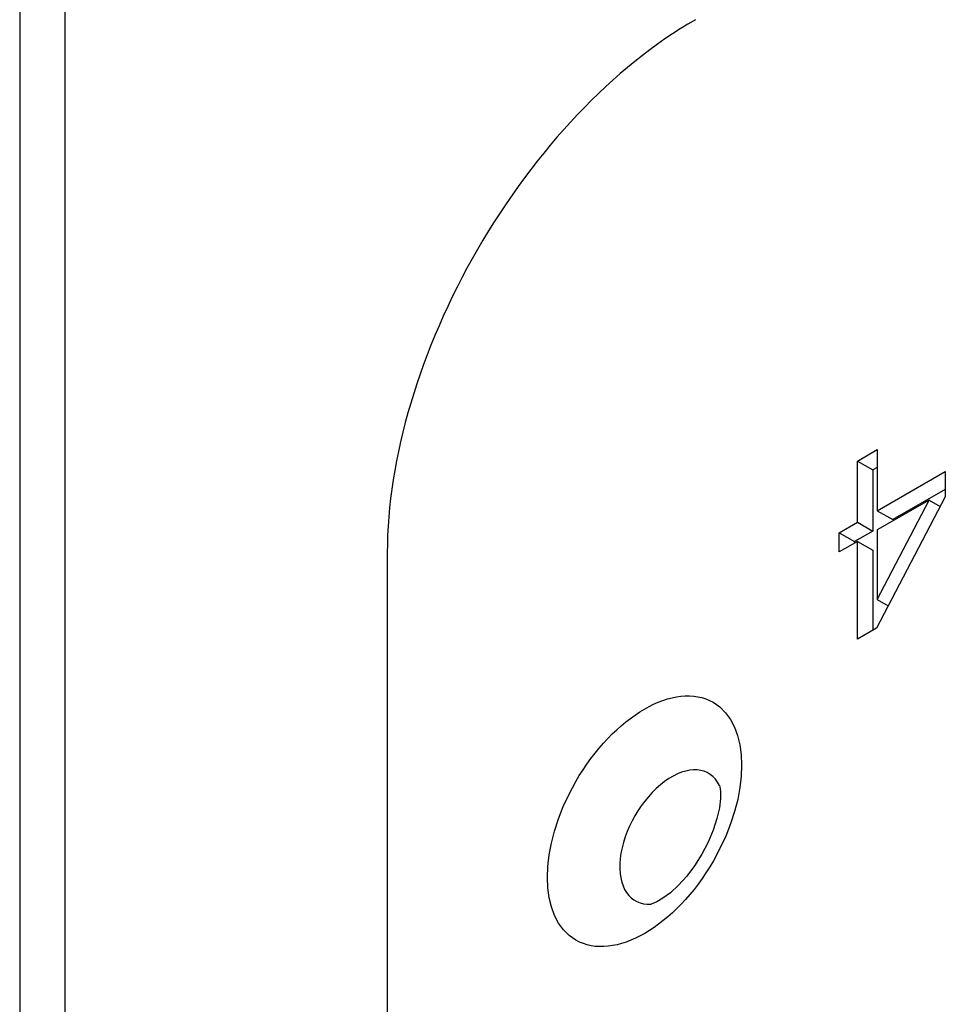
# Model space of a CAD drawing. Header units: inches. Extents: x 45 to 53.6, y 15.4 to 27.
# Tile 3 of 25: x 45.033 to 45.535, y 18.083 to 18.617. Entities that reach past the tile are written whole.
import ezdxf

# ---------------------------------------------------------------- set-up
doc = ezdxf.new("R2010")
doc.units = ezdxf.units.IN
doc.header["$MEASUREMENT"] = 0
doc.layers.add('Visible Edges(ANSI)', color=7, linetype='Continuous', lineweight=25)
doc.layers.add('Visible Tangent Edges(ANSI)', color=7, linetype='Continuous', lineweight=25)

msp = doc.modelspace()

# ---------------------------------------------------------------- linework, layer by layer
at = {"layer": 'Visible Edges(ANSI)'}
for p, q in [((45.03347, 24.18241), (45.03347, 17.77938)), ((45.48715, 18.3779), (45.4979, 18.38409)), ((45.4979, 18.38409), (45.4979, 18.35094)), ((45.48715, 18.3779), (45.4955, 18.37309)), ((45.48715, 18.34475), (45.48715, 18.3779)), ((45.4979, 18.37447), (45.4955, 18.37309)), ((45.4955, 18.37309), (45.4955, 18.33994)), ((45.4979, 18.35094), (45.53475, 18.37216)), ((45.53475, 18.37216), (45.53475, 18.35856)), ((45.53475, 18.35856), (45.49743, 18.28735)), ((45.53475, 18.36255), (45.50625, 18.34613)), ((45.4979, 18.30286), (45.52596, 18.35671)), ((45.52596, 18.35671), (45.4979, 18.34055)), ((45.52596, 18.35671), (45.53197, 18.35325)), ((45.4979, 18.35094), (45.50625, 18.34613)), ((45.47721, 18.33903), (45.48715, 18.34475)), ((45.48715, 18.34475), (45.4955, 18.33994)), ((45.47721, 18.33903), (45.48556, 18.33422)), ((45.47721, 18.32863), (45.47721, 18.33903)), ((45.4955, 18.33994), (45.48556, 18.33422)), ((45.4979, 18.34055), (45.4979, 18.30286)), ((45.48715, 18.33435), (45.47721, 18.32863)), ((45.48556, 18.33422), (45.48556, 18.33344)), ((45.48715, 18.33435), (45.4955, 18.32955)), ((45.48715, 18.28143), (45.48715, 18.33435)), ((45.23252, 18.32806), (45.23252, 17.97324)), ((45.4955, 18.32955), (45.4955, 18.28624)), ((45.4979, 18.30286), (45.50378, 18.29948)), ((45.49743, 18.28735), (45.48715, 18.28143))]:
    msp.add_line(p, q, dxfattribs=at)
at = {"layer": 'Visible Edges(ANSI)', "flags": 128}
msp.add_lwpolyline([(45.41247, 18.20204), (45.41268, 18.20123), (45.41299, 18.1988), (45.41298, 18.19495), (45.41239, 18.18997), (45.4111, 18.18415), (45.40906, 18.17783), (45.40631, 18.17127), (45.40291, 18.16477), (45.39899, 18.15857), (45.3947, 18.1529), (45.39025, 18.14796), (45.38588, 18.14392), (45.38186, 18.14091), (45.37853, 18.13897), (45.37628, 18.13801), (45.37547, 18.13779)], dxfattribs=at)
at = {"layer": 'Visible Edges(ANSI)'}
msp.add_ellipse((45.3994, 18.42415), major_axis=(0.11777, 0.20451), ratio=0.578093, start_param=0.783464, end_param=2.354261, dxfattribs=at)
at = {"layer": 'Visible Tangent Edges(ANSI)'}
msp.add_line((45.05807, 17.81359), (45.05807, 24.21662), dxfattribs=at)
msp.add_ellipse((45.37186, 18.18265), major_axis=(0.03713, 0.06447), ratio=0.578093, dxfattribs=at)
msp.add_ellipse((45.38663, 18.17414), major_axis=(0.01989, 0.03454), ratio=0.578093, start_param=5.905869, end_param=9.802094, dxfattribs=at)

doc.saveas('drawing.dxf')
